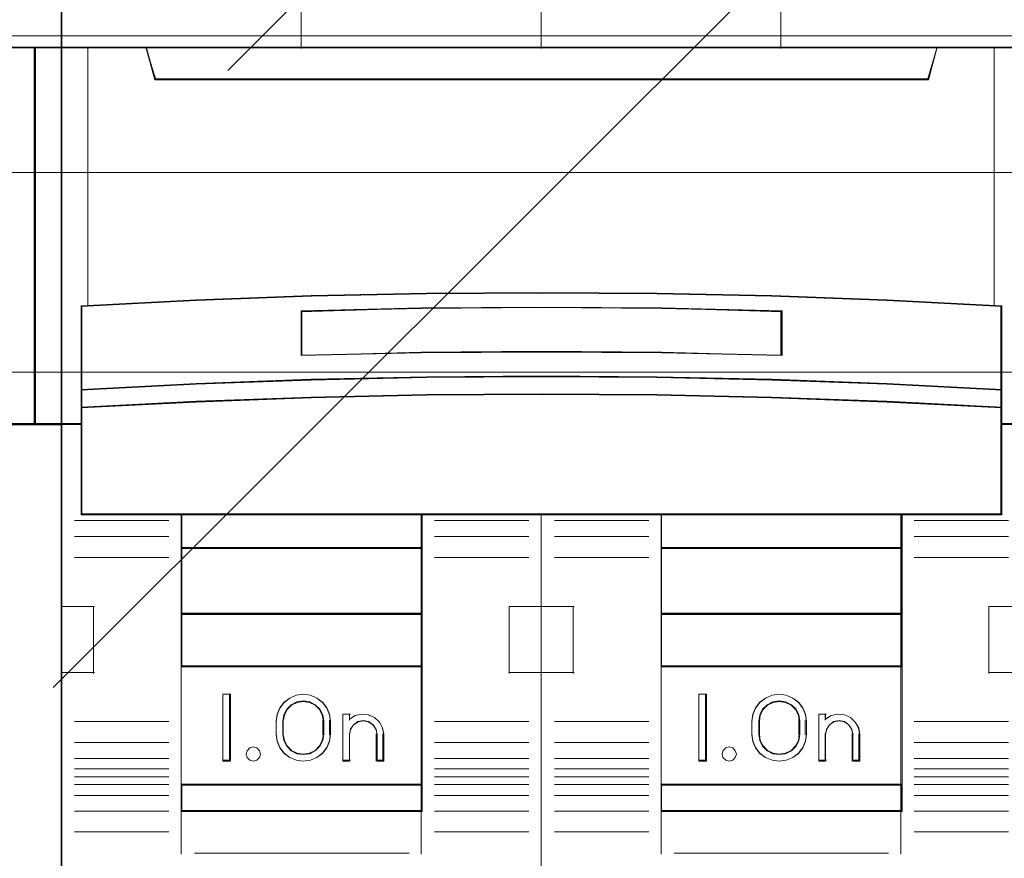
# Model space of a CAD drawing. Header units: millimetres. Extents: x 12819 to 17524, y -4386 to -1138.
# Tile 50 of 94: x 13087.78 to 13091.48, y -4214.84 to -4211.69. Entities that reach past the tile are written whole.
import ezdxf

# ---------------------------------------------------------------- set-up
doc = ezdxf.new("R2010")
doc.units = ezdxf.units.MM
doc.layers.get('0').update_dxf_attribs({"lineweight": 15})
for name, color, linetype, lineweight in [('30', 7, 'Continuous', 15), ('45', 7, 'Continuous', 15), ('50', 7, 'Continuous', 15), ('60', 7, 'Continuous', 15)]:
    doc.layers.add(name, color=color, linetype=linetype, lineweight=lineweight)

# ---------------------------------------------------------------- blocks, each defined once
blk = doc.blocks.new('*U362')
at = {"layer": '60', "color": 253}
for points in [[(380.135744, -184.746816), (325.712738, -239.177273), (329.484378, -225.474677), (266.227126, -288.643388)], [(373.580276, -208.02291), (319.182582, -262.453338), (322.802345, -248.75075), (259.671657, -311.818115)]]:
    blk.add_lwpolyline(points, dxfattribs=at)
blk = doc.blocks.new('*U372')
at = {"layer": '50', "color": 7}
blk.add_lwpolyline([(61.985145, -287.348144), (386.014855, -287.348144), (386.014855, -333.652546), (61.985145, -333.652546), (61.985145, -287.348144)], dxfattribs=at)
blk = doc.blocks.new('*U373')
at = {"layer": '30', "color": 7}
blk.add_lwpolyline([(51.982287, -292.47731), (396.085575, -292.47731), (396.085575, -328.45355), (51.982287, -328.45355), (51.982287, -292.47731)], close=True, dxfattribs=at)
for points in [[(51.982287, -292.47731), (396.085575, -292.47731), (396.085575, -328.45355), (51.982287, -328.45355), (51.982287, -292.47731)], [(51.982287, -299.973955), (396.085575, -299.973955), (396.085575, -320.959157), (51.982287, -320.959157), (51.982287, -299.973955)]]:
    blk.add_lwpolyline(points, dxfattribs=at)
blk = doc.blocks.new('*U378')
at = {"layer": '45', "color": 7}
for points in [[(259.999657, -268.998482), (188.000343, -268.998482), (188.000343, -351.065128), (259.999657, -351.065128), (259.999657, -268.998482)], [(256.504873, -288.957906), (191.496268, -288.957906), (191.173396, -287.771633), (188.000343, -287.771633), (188.000343, -301.951736), (188.746289, -301.951736), (188.746289, -301.322736), (188.746289, -300.649594), (188.746289, -297.504591), (191.101028, -297.267336), (193.455767, -297.10181), (195.816072, -297.019047), (198.181945, -297.019047), (200.54225, -297.10181), (202.896989, -297.267336), (205.251728, -297.504591), (205.251728, -300.649594), (205.251728, -301.322736), (205.251728, -301.951736), (205.997673, -301.951736), (259.004347, -301.951736), (259.004347, -287.771633), (256.827745, -287.771633), (256.504873, -288.957906)], [(258.959106, -287.771633), (258.959106, -301.951736), (259.999657, -301.951736), (259.999657, -287.771633), (258.959106, -287.771633)]]:
    blk.add_lwpolyline(points, close=True, dxfattribs=at)
at = {"layer": '45', "color": 139}
blk.add_lwpolyline([(259.999657, -268.998482), (188.000343, -268.998482), (188.000343, -351.065128), (259.999657, -351.065128), (259.999657, -268.998482)], close=True, dxfattribs=at)
at = {"layer": '45', "color": 59}
for points in [[(259.979298, -269.021008), (188.020702, -269.021008), (188.020702, -351.044855), (259.979298, -351.044855), (259.979298, -269.021008)], [(258.981727, -287.791906), (258.981727, -301.92921), (259.979298, -301.92921), (259.979298, -287.791906), (258.981727, -287.791906)]]:
    blk.add_lwpolyline(points, close=True, dxfattribs=at)
at = {"layer": '45', "color": 139}
for points in [[(188.000343, -287.771633), (259.999657, -287.771633)], [(258.959106, -301.951736), (258.959106, -287.771633)], [(259.999657, -301.906684), (205.239552, -301.906684)]]:
    blk.add_lwpolyline(points, dxfattribs=at)
at = {"layer": '45', "color": 140}
for points in [[(256.504873, -288.957906), (191.496268, -288.957906), (191.173396, -287.771633), (188.000343, -287.771633), (188.000343, -301.951736), (188.746289, -301.951736), (188.746289, -301.322736), (188.746289, -300.649594), (188.746289, -297.504591), (191.101028, -297.267336), (193.455767, -297.10181), (195.816072, -297.019047), (198.181945, -297.019047), (200.54225, -297.10181), (202.896989, -297.267336), (205.251728, -297.504591), (205.251728, -300.649594), (205.251728, -301.322736), (205.251728, -301.951736), (205.997673, -301.951736), (259.004347, -301.951736), (259.004347, -287.771633), (256.827745, -287.771633), (256.504873, -288.957906)], [(256.485948, -288.974599), (191.514622, -288.974599), (191.191935, -287.791906), (188.020702, -287.791906), (188.020702, -301.92921), (188.76622, -301.92921), (188.76622, -301.302108), (188.76622, -300.630999), (188.76622, -297.495488), (191.119608, -297.258949), (193.472997, -297.093922), (195.831949, -297.011409), (198.196465, -297.011409), (200.555417, -297.093922), (202.908805, -297.258949), (205.262194, -297.495488), (205.262194, -300.630999), (205.262194, -301.302108), (205.262194, -301.92921), (206.007711, -301.92921), (258.983989, -301.92921), (258.983989, -287.791906), (256.808634, -287.791906), (256.485948, -288.974599)], [(258.959106, -287.771633), (258.959106, -301.951736), (259.999657, -301.951736), (259.999657, -287.771633), (258.959106, -287.771633)]]:
    blk.add_lwpolyline(points, close=True, dxfattribs=at)
blk = doc.blocks.new('*U379')
at = {"layer": '45', "color": 7}
for points in [[(278.002838, -268.996229), (259.97025, -268.996229), (259.97025, -351.074138), (278.002838, -351.074138), (296.029851, -351.074138), (296.029851, -268.996229), (278.002838, -268.996229)], [(263.479784, -289.001551), (292.53268, -289.001551), (292.856172, -287.77839), (287.022168, -287.77839), (278.003444, -287.77839), (268.990297, -287.77839), (263.150715, -287.77839), (263.479784, -289.001551)], [(286.646418, -300.271667), (290.962632, -300.432902), (295.278845, -300.649735), (295.278845, -297.480637), (290.962632, -297.263804), (286.646418, -297.102569), (282.330205, -297.013612), (278.002839, -296.980253), (273.681049, -297.013612), (269.359259, -297.102569), (265.037469, -297.263804), (260.721256, -297.480637), (260.721256, -300.649735), (265.037469, -300.432902), (269.359259, -300.271667), (273.681049, -300.18271), (278.002839, -300.149351), (282.330205, -300.18271), (286.646418, -300.271667)], [(287.029089, -297.6705), (287.029089, -299.352238), (282.518793, -299.256621), (278.002915, -299.222874), (273.487037, -299.256621), (268.982323, -299.352238), (268.982323, -297.6705), (273.487037, -297.563634), (278.002915, -297.529887), (282.518793, -297.563634), (287.029089, -297.6705)], [(282.518793, -299.256621), (287.029089, -299.352238), (287.029089, -297.6705), (282.518793, -297.563634), (278.002915, -297.529887), (273.487037, -297.563634), (268.982323, -297.6705), (268.982323, -299.352238), (273.487037, -299.256621), (278.002915, -299.222874), (282.518793, -299.256621)], [(286.646418, -300.240931), (282.330205, -300.149977), (278.002839, -300.115869), (273.681049, -300.149977), (269.359259, -300.240931), (265.037469, -300.405785), (260.721256, -300.627485), (260.721256, -301.321009), (265.037469, -301.099309), (269.359259, -300.945824), (273.681049, -300.843501), (278.002839, -300.809393), (282.330205, -300.843501), (286.646418, -300.945824), (290.962632, -301.099309), (295.278845, -301.321009), (295.278845, -300.627485), (290.962632, -300.405785), (286.646418, -300.240931)], [(273.491448, -305.335138), (278.002839, -305.335138), (282.51423, -305.335138), (291.531435, -305.335138), (295.278845, -305.335138), (295.278845, -301.918596), (295.278845, -301.286313), (290.962632, -301.070006), (286.646418, -300.920255), (282.330205, -300.820421), (278.002839, -300.787143), (273.681049, -300.820421), (269.359259, -300.920255), (265.037469, -301.070006), (260.721256, -301.286313), (260.721256, -301.918596), (260.721256, -305.335138), (264.479819, -305.335138), (273.491448, -305.335138)], [(273.517766, -306.596593), (273.517766, -305.296844), (264.476286, -305.296844), (264.476286, -306.596593), (273.517766, -306.596593)], [(282.489121, -306.596593), (291.535125, -306.596593), (291.535125, -305.296844), (282.489121, -305.296844), (282.489121, -306.596593)], [(273.517766, -309.069946), (273.517766, -306.556046), (264.476286, -306.556046), (264.476286, -309.069946), (273.517766, -309.069946)], [(291.535125, -306.556046), (282.489121, -306.556046), (282.489121, -309.069946), (291.535125, -309.069946), (291.535125, -306.556046)], [(273.517766, -309.031651), (264.476286, -309.031651), (264.476286, -311.045474), (273.517766, -311.045474), (273.517766, -309.031651)], [(282.489121, -309.031651), (282.489121, -311.045474), (291.535125, -311.045474), (291.535125, -309.031651), (282.489121, -309.031651)], [(273.517766, -315.48985), (273.517766, -311.004927), (264.476286, -311.004927), (264.476286, -315.48985), (273.517766, -315.48985)], [(282.489121, -311.004927), (282.489121, -315.48985), (291.535125, -315.48985), (291.535125, -311.004927), (282.489121, -311.004927)], [(266.326657, -312.072659), (266.326657, -314.582053), (266.03485, -314.582053), (266.03485, -312.072659), (266.326657, -312.072659)], [(270.045361, -312.821565), (270.079425, -313.078652), (270.079425, -313.581648), (270.045361, -313.838735), (269.943172, -314.079056), (269.784209, -314.291432), (269.568475, -314.44792), (269.324355, -314.54852), (269.051848, -314.582053), (268.796373, -314.54852), (268.552253, -314.44792), (268.336518, -314.291432), (268.171879, -314.079056), (268.075366, -313.838735), (268.041303, -313.581648), (268.041303, -313.078652), (268.075366, -312.821565), (268.171879, -312.575655), (268.336518, -312.368868), (268.552253, -312.21238), (268.796373, -312.106192), (269.051848, -312.072659), (269.324355, -312.106192), (269.568475, -312.21238), (269.784209, -312.368868), (269.943172, -312.575655), (270.045361, -312.821565)], [(269.835122, -313.581899), (269.835122, -313.077317), (269.789379, -312.847452), (269.680742, -312.634406), (269.509209, -312.466212), (269.297651, -312.35969), (269.051787, -312.320444), (268.817359, -312.35969), (268.600083, -312.466212), (268.439986, -312.634406), (268.331348, -312.847452), (268.285606, -313.077317), (268.285606, -313.581899), (268.331348, -313.811764), (268.439986, -314.02481), (268.600083, -314.19861), (268.817359, -314.305133), (269.051787, -314.338772), (269.297651, -314.305133), (269.509209, -314.19861), (269.680742, -314.02481), (269.789379, -313.811764), (269.835122, -313.581899)], [(284.194719, -312.072659), (284.194719, -314.582053), (283.902913, -314.582053), (283.902913, -312.072659), (284.194719, -312.072659)], [(287.647421, -312.368868), (287.812243, -312.575655), (287.908862, -312.821565), (287.942964, -313.078652), (287.942964, -313.581648), (287.908862, -313.838735), (287.812243, -314.079056), (287.647421, -314.291432), (287.431447, -314.44792), (287.187055, -314.54852), (286.925613, -314.582053), (286.658488, -314.54852), (286.414097, -314.44792), (286.198123, -314.291432), (286.038984, -314.079056), (285.936681, -313.838735), (285.90258, -313.581648), (285.90258, -313.078652), (285.936681, -312.821565), (286.038984, -312.575655), (286.198123, -312.368868), (286.414097, -312.21238), (286.658488, -312.106192), (286.925613, -312.072659), (287.187055, -312.106192), (287.431447, -312.21238), (287.647421, -312.368868)], [(286.158193, -313.077317), (286.158193, -313.581899), (286.192553, -313.811764), (286.301359, -314.02481), (286.473159, -314.19861), (286.685044, -314.305133), (286.925563, -314.338772), (287.166083, -314.305133), (287.383695, -314.19861), (287.555494, -314.02481), (287.664301, -313.811764), (287.69866, -313.581899), (287.69866, -313.077317), (287.664301, -312.847452), (287.555494, -312.634406), (287.383695, -312.466212), (287.166083, -312.35969), (286.925563, -312.320444), (286.685044, -312.35969), (286.473159, -312.466212), (286.301359, -312.634406), (286.192553, -312.847452), (286.158193, -313.077317)], [(271.735997, -312.944335), (271.918981, -313.113172), (272.033346, -313.327032), (272.079092, -313.574659), (272.079092, -314.582053), (271.827489, -314.582053), (271.827489, -313.574659), (271.781743, -313.377683), (271.673097, -313.220102), (271.50155, -313.101916), (271.312848, -313.068149), (271.11271, -313.101916), (270.946881, -313.220102), (270.832516, -313.377683), (270.792489, -313.574659), (270.792489, -314.582053), (270.540886, -314.582053), (270.540886, -312.820521), (270.792489, -312.820521), (270.792489, -313.006242), (271.009782, -312.871172), (271.255666, -312.820521), (271.50155, -312.837405), (271.735997, -312.944335)], [(289.781326, -313.113172), (289.907127, -313.327032), (289.947154, -313.574659), (289.947154, -314.582053), (289.689834, -314.582053), (289.689834, -313.574659), (289.644088, -313.377683), (289.535442, -313.220102), (289.375331, -313.101916), (289.175193, -313.068149), (288.975055, -313.101916), (288.814944, -313.220102), (288.706298, -313.377683), (288.660552, -313.574659), (288.660552, -314.582053), (288.408949, -314.582053), (288.408949, -312.820521), (288.660552, -312.820521), (288.660552, -313.006242), (288.877845, -312.871172), (289.123729, -312.820521), (289.375331, -312.837405), (289.60406, -312.944335), (289.781326, -313.113172)], [(267.414861, -314.190551), (267.450904, -314.321052), (267.414861, -314.451552), (267.318749, -314.546462), (267.186594, -314.582053), (267.054439, -314.546462), (266.946312, -314.451552), (266.91027, -314.321052), (266.946312, -314.190551), (267.054439, -314.083778), (267.186594, -314.048187), (267.318749, -314.083778), (267.414861, -314.190551)], [(285.276801, -314.190551), (285.318967, -314.321052), (285.276801, -314.451552), (285.180421, -314.546462), (285.0479, -314.582053), (284.915378, -314.546462), (284.812975, -314.451552), (284.782857, -314.321052), (284.812975, -314.190551), (284.915378, -314.083778), (285.0479, -314.048187), (285.180421, -314.083778), (285.276801, -314.190551)], [(273.517766, -316.47874), (273.517766, -315.449303), (264.476286, -315.449303), (264.476286, -316.47874), (273.517766, -316.47874)], [(291.535125, -315.449303), (282.489121, -315.449303), (282.489121, -316.47874), (291.535125, -316.47874), (291.535125, -315.449303)]]:
    blk.add_lwpolyline(points, close=True, dxfattribs=at)
at = {"layer": '45', "color": 139}
for points in [[(278.002838, -268.996229), (259.97025, -268.996229), (259.97025, -351.074138), (278.002838, -351.074138), (296.029851, -351.074138), (296.029851, -268.996229), (278.002838, -268.996229)], [(273.49676, -305.317118), (278.002835, -305.317118), (282.508911, -305.317118), (291.515492, -305.317118), (295.258487, -305.317118), (295.258487, -301.92765), (295.258487, -301.300378), (290.947359, -301.085785), (286.636231, -300.937221), (282.325103, -300.838178), (278.002835, -300.805164), (273.686138, -300.838178), (269.36944, -300.937221), (265.052742, -301.085785), (260.741614, -301.300378), (260.741614, -301.92765), (260.741614, -305.317118), (264.495749, -305.317118), (273.49676, -305.317118)], [(267.450904, -314.321052), (267.414861, -314.190551), (267.318749, -314.083778), (267.186594, -314.048187), (267.054439, -314.083778), (266.946312, -314.190551), (266.91027, -314.321052), (266.946312, -314.451552), (267.054439, -314.546462), (267.186594, -314.582053), (267.318749, -314.546462), (267.414861, -314.451552), (267.450904, -314.321052)], [(285.318967, -314.321052), (285.276801, -314.190551), (285.180421, -314.083778), (285.0479, -314.048187), (284.915378, -314.083778), (284.812975, -314.190551), (284.782857, -314.321052), (284.812975, -314.451552), (284.915378, -314.546462), (285.0479, -314.582053), (285.180421, -314.546462), (285.276801, -314.451552), (285.318967, -314.321052)]]:
    blk.add_lwpolyline(points, close=True, dxfattribs=at)
at = {"layer": '45', "color": 59}
for points in [[(278.002836, -269.016503), (259.988346, -269.016503), (259.988346, -351.056118), (278.002836, -351.056118), (296.011755, -351.056118), (296.011755, -269.016503), (278.002836, -269.016503)], [(263.479784, -289.001551), (292.53268, -289.001551), (292.856172, -287.77839), (287.022168, -287.77839), (278.003444, -287.77839), (268.990297, -287.77839), (263.150715, -287.77839), (263.479784, -289.001551)], [(263.497455, -288.98353), (292.51274, -288.98353), (292.835813, -287.798664), (287.009361, -287.798664), (278.002313, -287.798664), (269.000834, -287.798664), (263.168812, -287.798664), (263.497455, -288.98353)], [(286.646418, -300.271667), (290.962632, -300.432902), (295.278845, -300.649735), (295.278845, -297.480637), (290.962632, -297.263804), (286.646418, -297.102569), (282.330205, -297.013612), (278.002839, -296.980253), (273.681049, -297.013612), (269.359259, -297.102569), (265.037469, -297.263804), (260.721256, -297.480637), (260.721256, -300.649735), (265.037469, -300.432902), (269.359259, -300.271667), (273.681049, -300.18271), (278.002839, -300.149351), (282.330205, -300.18271), (286.646418, -300.271667)], [(287.029089, -297.6705), (287.029089, -299.352238), (282.518793, -299.256621), (278.002915, -299.222874), (273.487037, -299.256621), (268.982323, -299.352238), (268.982323, -297.6705), (273.487037, -297.563634), (278.002915, -297.529887), (282.518793, -297.563634), (287.029089, -297.6705)], [(282.518793, -299.256621), (287.029089, -299.352238), (287.029089, -297.6705), (282.518793, -297.563634), (278.002915, -297.529887), (273.487037, -297.563634), (268.982323, -297.6705), (268.982323, -299.352238), (273.487037, -299.256621), (278.002915, -299.222874), (282.518793, -299.256621)], [(282.509742, -299.24061), (287.010992, -299.334218), (287.010992, -297.687819), (282.509742, -297.583198), (278.00292, -297.55016), (273.496099, -297.583198), (269.000419, -297.687819), (269.000419, -299.334218), (273.496099, -299.24061), (278.00292, -299.207572), (282.509742, -299.24061)], [(286.646418, -300.240931), (282.330205, -300.149977), (278.002839, -300.115869), (273.681049, -300.149977), (269.359259, -300.240931), (265.037469, -300.405785), (260.721256, -300.627485), (260.721256, -301.321009), (265.037469, -301.099309), (269.359259, -300.945824), (273.681049, -300.843501), (278.002839, -300.809393), (282.330205, -300.843501), (286.646418, -300.945824), (290.962632, -301.099309), (295.278845, -301.321009), (295.278845, -300.627485), (290.962632, -300.405785), (286.646418, -300.240931)], [(286.636231, -300.255211), (282.325103, -300.166978), (278.002835, -300.13389), (273.686138, -300.166978), (269.36944, -300.255211), (265.052742, -300.415135), (260.741614, -300.630205), (260.741614, -301.302988), (265.052742, -301.087918), (269.36944, -300.939024), (273.686138, -300.83976), (278.002835, -300.806673), (282.325103, -300.83976), (286.636231, -300.939024), (290.947359, -301.087918), (295.258487, -301.302988), (295.258487, -300.630205), (290.947359, -300.415135), (286.636231, -300.255211)], [(273.491448, -305.335138), (278.002839, -305.335138), (282.51423, -305.335138), (291.531435, -305.335138), (295.278845, -305.335138), (295.278845, -301.918596), (295.278845, -301.286313), (290.962632, -301.070006), (286.646418, -300.920255), (282.330205, -300.820421), (278.002839, -300.787143), (273.681049, -300.820421), (269.359259, -300.920255), (265.037469, -301.070006), (260.721256, -301.286313), (260.721256, -301.918596), (260.721256, -305.335138), (264.479819, -305.335138), (273.491448, -305.335138)], [(273.517766, -306.596593), (273.517766, -305.296844), (264.476286, -305.296844), (264.476286, -306.596593), (273.517766, -306.596593)], [(282.489121, -306.596593), (291.535125, -306.596593), (291.535125, -305.296844), (282.489121, -305.296844), (282.489121, -306.596593)], [(273.497407, -306.57632), (273.497407, -305.314865), (264.494383, -305.314865), (264.494383, -306.57632), (273.497407, -306.57632)], [(282.507218, -306.57632), (291.517029, -306.57632), (291.517029, -305.314865), (282.507218, -305.314865), (282.507218, -306.57632)], [(273.517766, -309.069946), (273.517766, -306.556046), (264.476286, -306.556046), (264.476286, -309.069946), (273.517766, -309.069946)], [(273.497407, -309.051925), (273.497407, -306.574067), (264.494383, -306.574067), (264.494383, -309.051925), (273.497407, -309.051925)], [(291.535125, -306.556046), (282.489121, -306.556046), (282.489121, -309.069946), (291.535125, -309.069946), (291.535125, -306.556046)], [(291.517029, -306.574067), (282.507218, -306.574067), (282.507218, -309.051925), (291.517029, -309.051925), (291.517029, -306.574067)], [(273.517766, -309.031651), (264.476286, -309.031651), (264.476286, -311.045474), (273.517766, -311.045474), (273.517766, -309.031651)], [(273.497407, -309.049672), (264.494383, -309.049672), (264.494383, -311.027453), (273.497407, -311.027453), (273.497407, -309.049672)], [(282.489121, -309.031651), (282.489121, -311.045474), (291.535125, -311.045474), (291.535125, -309.031651), (282.489121, -309.031651)], [(282.507218, -309.049672), (282.507218, -311.027453), (291.517029, -311.027453), (291.517029, -309.049672), (282.507218, -309.049672)], [(273.517766, -315.48985), (273.517766, -311.004927), (264.476286, -311.004927), (264.476286, -315.48985), (273.517766, -315.48985)], [(282.489121, -311.004927), (282.489121, -315.48985), (291.535125, -315.48985), (291.535125, -311.004927), (282.489121, -311.004927)], [(266.326657, -312.072659), (266.326657, -314.582053), (266.03485, -314.582053), (266.03485, -312.072659), (266.326657, -312.072659)], [(270.045361, -312.821565), (270.079425, -313.078652), (270.079425, -313.581648), (270.045361, -313.838735), (269.943172, -314.079056), (269.784209, -314.291432), (269.568475, -314.44792), (269.324355, -314.54852), (269.051848, -314.582053), (268.796373, -314.54852), (268.552253, -314.44792), (268.336518, -314.291432), (268.171879, -314.079056), (268.075366, -313.838735), (268.041303, -313.581648), (268.041303, -313.078652), (268.075366, -312.821565), (268.171879, -312.575655), (268.336518, -312.368868), (268.552253, -312.21238), (268.796373, -312.106192), (269.051848, -312.072659), (269.324355, -312.106192), (269.568475, -312.21238), (269.784209, -312.368868), (269.943172, -312.575655), (270.045361, -312.821565)], [(269.835122, -313.581899), (269.835122, -313.077317), (269.789379, -312.847452), (269.680742, -312.634406), (269.509209, -312.466212), (269.297651, -312.35969), (269.051787, -312.320444), (268.817359, -312.35969), (268.600083, -312.466212), (268.439986, -312.634406), (268.331348, -312.847452), (268.285606, -313.077317), (268.285606, -313.581899), (268.331348, -313.811764), (268.439986, -314.02481), (268.600083, -314.19861), (268.817359, -314.305133), (269.051787, -314.338772), (269.297651, -314.305133), (269.509209, -314.19861), (269.680742, -314.02481), (269.789379, -313.811764), (269.835122, -313.581899)], [(284.194719, -312.072659), (284.194719, -314.582053), (283.902913, -314.582053), (283.902913, -312.072659), (284.194719, -312.072659)], [(287.647421, -312.368868), (287.812243, -312.575655), (287.908862, -312.821565), (287.942964, -313.078652), (287.942964, -313.581648), (287.908862, -313.838735), (287.812243, -314.079056), (287.647421, -314.291432), (287.431447, -314.44792), (287.187055, -314.54852), (286.925613, -314.582053), (286.658488, -314.54852), (286.414097, -314.44792), (286.198123, -314.291432), (286.038984, -314.079056), (285.936681, -313.838735), (285.90258, -313.581648), (285.90258, -313.078652), (285.936681, -312.821565), (286.038984, -312.575655), (286.198123, -312.368868), (286.414097, -312.21238), (286.658488, -312.106192), (286.925613, -312.072659), (287.187055, -312.106192), (287.431447, -312.21238), (287.647421, -312.368868)], [(286.158193, -313.077317), (286.158193, -313.581899), (286.192553, -313.811764), (286.301359, -314.02481), (286.473159, -314.19861), (286.685044, -314.305133), (286.925563, -314.338772), (287.166083, -314.305133), (287.383695, -314.19861), (287.555494, -314.02481), (287.664301, -313.811764), (287.69866, -313.581899), (287.69866, -313.077317), (287.664301, -312.847452), (287.555494, -312.634406), (287.383695, -312.466212), (287.166083, -312.35969), (286.925563, -312.320444), (286.685044, -312.35969), (286.473159, -312.466212), (286.301359, -312.634406), (286.192553, -312.847452), (286.158193, -313.077317)], [(269.817025, -313.577394), (269.817025, -313.081822), (269.772351, -312.856062), (269.666251, -312.646821), (269.498725, -312.48163), (269.292109, -312.37701), (269.051988, -312.338465), (268.823035, -312.37701), (268.610834, -312.48163), (268.454476, -312.646821), (268.348376, -312.856062), (268.303703, -313.081822), (268.303703, -313.577394), (268.348376, -313.803154), (268.454476, -314.012396), (268.610834, -314.183093), (268.823035, -314.287713), (269.051988, -314.320751), (269.292109, -314.287713), (269.498725, -314.183093), (269.666251, -314.012396), (269.772351, -313.803154), (269.817025, -313.577394)], [(286.178552, -313.081822), (286.178552, -313.577394), (286.212003, -313.803154), (286.317934, -314.012396), (286.485192, -314.183093), (286.691477, -314.287713), (286.925639, -314.320751), (287.159801, -314.287713), (287.371661, -314.183093), (287.53892, -314.012396), (287.64485, -313.803154), (287.678302, -313.577394), (287.678302, -313.081822), (287.64485, -312.856062), (287.53892, -312.646821), (287.371661, -312.48163), (287.159801, -312.37701), (286.925639, -312.338465), (286.691477, -312.37701), (286.485192, -312.48163), (286.317934, -312.646821), (286.212003, -312.856062), (286.178552, -313.081822)], [(271.735997, -312.944335), (271.918981, -313.113172), (272.033346, -313.327032), (272.079092, -313.574659), (272.079092, -314.582053), (271.827489, -314.582053), (271.827489, -313.574659), (271.781743, -313.377683), (271.673097, -313.220102), (271.50155, -313.101916), (271.312848, -313.068149), (271.11271, -313.101916), (270.946881, -313.220102), (270.832516, -313.377683), (270.792489, -313.574659), (270.792489, -314.582053), (270.540886, -314.582053), (270.540886, -312.820521), (270.792489, -312.820521), (270.792489, -313.006242), (271.009782, -312.871172), (271.255666, -312.820521), (271.50155, -312.837405), (271.735997, -312.944335)], [(289.781326, -313.113172), (289.907127, -313.327032), (289.947154, -313.574659), (289.947154, -314.582053), (289.689834, -314.582053), (289.689834, -313.574659), (289.644088, -313.377683), (289.535442, -313.220102), (289.375331, -313.101916), (289.175193, -313.068149), (288.975055, -313.101916), (288.814944, -313.220102), (288.706298, -313.377683), (288.660552, -313.574659), (288.660552, -314.582053), (288.408949, -314.582053), (288.408949, -312.820521), (288.660552, -312.820521), (288.660552, -313.006242), (288.877845, -312.871172), (289.123729, -312.820521), (289.375331, -312.837405), (289.60406, -312.944335), (289.781326, -313.113172)], [(267.414861, -314.190551), (267.450904, -314.321052), (267.414861, -314.451552), (267.318749, -314.546462), (267.186594, -314.582053), (267.054439, -314.546462), (266.946312, -314.451552), (266.91027, -314.321052), (266.946312, -314.190551), (267.054439, -314.083778), (267.186594, -314.048187), (267.318749, -314.083778), (267.414861, -314.190551)], [(285.276801, -314.190551), (285.318967, -314.321052), (285.276801, -314.451552), (285.180421, -314.546462), (285.0479, -314.582053), (284.915378, -314.546462), (284.812975, -314.451552), (284.782857, -314.321052), (284.812975, -314.190551), (284.915378, -314.083778), (285.0479, -314.048187), (285.180421, -314.083778), (285.276801, -314.190551)], [(273.517766, -316.47874), (273.517766, -315.449303), (264.476286, -315.449303), (264.476286, -316.47874), (273.517766, -316.47874)], [(273.497407, -316.460719), (273.497407, -315.467324), (264.494383, -315.467324), (264.494383, -316.460719), (273.497407, -316.460719)], [(291.535125, -315.449303), (282.489121, -315.449303), (282.489121, -316.47874), (291.535125, -316.47874), (291.535125, -315.449303)], [(291.517029, -315.467324), (282.507218, -315.467324), (282.507218, -316.460719), (291.517029, -316.460719), (291.517029, -315.467324)]]:
    blk.add_lwpolyline(points, close=True, dxfattribs=at)
at = {"layer": '45', "color": 139}
for points in [[(277.983085, -287.818937), (277.983085, -268.996229)], [(268.982323, -280.558814), (268.982323, -287.818937)], [(286.988372, -280.558814), (286.988372, -287.818937)], [(259.97025, -287.77839), (296.029851, -287.77839)], [(263.150715, -287.77839), (263.519432, -289.001551)], [(292.856172, -287.77839), (292.491979, -289.001551)], [(263.478715, -288.961004), (292.532696, -288.961004)], [(295.278845, -297.514118), (290.962632, -297.282777), (286.646418, -297.110753), (282.330205, -297.015844), (278.002839, -296.980253), (273.681049, -297.015844), (269.359259, -297.110753), (265.037469, -297.282777), (260.721256, -297.514118)], [(260.721256, -297.475824), (260.721256, -305.335138)], [(287.029089, -297.707842), (282.518793, -297.572596), (278.002915, -297.529887), (273.487037, -297.572596), (268.982323, -297.707842)], [(295.238128, -305.335138), (295.238128, -297.475824)], [(268.982323, -299.352238), (268.982323, -297.667295)], [(286.988372, -299.352238), (286.988372, -297.667295)], [(287.029089, -299.352238), (282.518793, -299.229031), (278.002915, -299.185546), (273.487037, -299.229031), (268.982323, -299.352238)], [(295.278845, -300.649735), (290.962632, -300.418393), (286.646418, -300.24637), (282.330205, -300.15146), (278.002839, -300.115869), (273.681049, -300.15146), (269.359259, -300.24637), (265.037469, -300.418393), (260.721256, -300.649735)], [(295.278845, -301.321009), (290.962632, -301.089667), (286.646418, -300.929507), (282.330205, -300.822734), (278.002839, -300.787143), (273.681049, -300.822734), (269.359259, -300.929507), (265.037469, -301.089667), (260.721256, -301.321009)], [(260.761973, -301.908937), (259.97025, -301.908937)], [(296.029851, -301.908937), (295.238128, -301.908937)], [(295.278845, -305.296844), (260.721256, -305.296844)], [(264.476286, -305.296844), (264.476286, -316.47874)], [(264.476286, -305.296844), (273.517766, -305.296844)], [(273.477049, -305.296844), (273.477049, -316.47874)], [(277.983085, -351.074138), (277.983085, -305.296844)], [(282.489121, -305.296844), (282.489121, -316.47874)], [(282.489121, -305.296844), (291.535125, -305.296844)], [(291.494408, -305.296844), (291.494408, -316.47874)], [(264.014825, -305.549135), (260.470166, -305.549135)], [(273.983751, -305.549135), (277.521623, -305.549135)], [(282.02766, -305.549135), (278.489788, -305.549135)], [(291.996587, -305.549135), (295.534459, -305.549135)], [(264.014825, -306.148326), (260.470166, -306.148326)], [(273.983751, -306.148326), (277.521623, -306.148326)], [(282.02766, -306.148326), (278.489788, -306.148326)], [(291.996587, -306.148326), (295.534459, -306.148326)], [(264.476286, -306.556046), (273.517766, -306.556046)], [(282.489121, -306.556046), (291.535125, -306.556046)], [(264.014825, -306.936735), (260.470166, -306.936735)], [(273.983751, -306.936735), (277.521623, -306.936735)], [(282.02766, -306.936735), (278.489788, -306.936735)], [(291.996587, -306.936735), (295.534459, -306.936735)], [(259.97025, -308.777108), (261.21891, -308.777108)], [(261.178193, -308.777108), (261.178193, -311.29326)], [(276.78419, -311.29326), (276.78419, -308.777108)], [(276.78419, -308.777108), (278.023802, -308.777108)], [(277.983085, -308.777108), (279.224959, -308.777108)], [(279.186504, -308.777108), (279.186504, -311.29326)], [(294.792501, -311.29326), (294.792501, -308.777108)], [(294.792501, -308.777108), (296.029851, -308.777108)], [(264.476286, -309.031651), (273.517766, -309.031651)], [(282.489121, -309.031651), (291.535125, -309.031651)], [(264.476286, -311.004927), (273.517766, -311.004927)], [(282.489121, -311.004927), (291.535125, -311.004927)], [(259.97025, -311.252713), (261.21891, -311.252713)], [(276.78419, -311.252713), (278.023802, -311.252713)], [(277.983085, -311.252713), (279.224959, -311.252713)], [(294.792501, -311.252713), (296.029851, -311.252713)], [(266.326657, -312.072659), (266.03485, -312.072659)], [(266.03485, -312.072659), (266.03485, -314.582053)], [(266.285939, -312.072659), (266.285939, -314.582053)], [(270.079425, -313.102096), (270.045361, -312.839017), (269.943172, -312.587377), (269.784209, -312.375771), (269.568475, -312.215636), (269.324355, -312.106973), (269.051848, -312.072659), (268.796373, -312.106973), (268.552253, -312.215636), (268.336518, -312.375771), (268.171879, -312.587377), (268.075366, -312.839017), (268.041303, -313.102096)], [(269.835122, -313.102096), (269.789379, -312.864705), (269.680742, -312.644685), (269.509209, -312.470985), (269.297651, -312.360974), (269.051787, -312.320444), (268.817359, -312.360974), (268.600083, -312.470985), (268.439986, -312.644685), (268.331348, -312.864705), (268.285606, -313.102096)], [(284.194719, -312.072659), (283.902913, -312.072659)], [(283.902913, -312.072659), (283.902913, -314.582053)], [(284.154002, -312.072659), (284.154002, -314.582053)], [(287.942964, -313.102096), (287.908862, -312.839017), (287.812243, -312.587377), (287.647421, -312.375771), (287.431447, -312.215636), (287.187055, -312.106973), (286.925613, -312.072659), (286.658488, -312.106973), (286.414097, -312.215636), (286.198123, -312.375771), (286.038984, -312.587377), (285.936681, -312.839017), (285.90258, -313.102096)], [(287.69866, -313.102096), (287.664301, -312.864705), (287.555494, -312.644685), (287.383695, -312.470985), (287.166083, -312.360974), (286.925563, -312.320444), (286.685044, -312.360974), (286.473159, -312.470985), (286.301359, -312.644685), (286.192553, -312.864705), (286.158193, -313.102096)], [(268.041303, -313.597667), (268.041303, -313.061549)], [(268.285606, -313.597667), (268.285606, -313.061549)], [(269.794404, -313.597667), (269.794404, -313.061549)], [(270.04097, -313.597667), (270.04097, -313.061549)], [(270.540886, -312.820521), (270.825907, -312.820521)], [(270.540886, -312.820521), (270.540886, -314.582053)], [(270.787452, -312.820521), (270.787452, -313.041276)], [(272.079092, -313.597667), (272.033167, -313.342485), (271.918354, -313.1221), (271.734654, -312.948112), (271.499289, -312.83792), (271.252442, -312.820521), (271.005595, -312.872718), (270.787452, -313.011908)], [(271.834788, -313.597667), (271.788497, -313.389177), (271.678556, -313.222385), (271.504964, -313.09729), (271.314013, -313.061549), (271.111489, -313.09729), (270.943684, -313.222385), (270.827956, -313.389177), (270.787452, -313.597667)], [(285.90258, -313.597667), (285.90258, -313.061549)], [(286.158193, -313.597667), (286.158193, -313.061549)], [(287.657943, -313.597667), (287.657943, -313.061549)], [(287.902246, -313.597667), (287.902246, -313.061549)], [(288.408949, -312.820521), (288.69397, -312.820521)], [(288.408949, -312.820521), (288.408949, -314.582053)], [(288.655515, -312.820521), (288.655515, -313.041276)], [(289.947154, -313.597667), (289.90697, -313.342485), (289.780676, -313.1221), (289.602717, -312.948112), (289.373092, -312.83792), (289.120505, -312.820521), (288.873658, -312.872718), (288.655515, -313.011908)], [(289.696065, -313.597667), (289.649818, -313.389177), (289.539983, -313.222385), (289.378119, -313.09729), (289.17579, -313.061549), (288.973461, -313.09729), (288.811597, -313.222385), (288.701761, -313.389177), (288.655515, -313.597667)], [(264.014825, -313.095338), (260.470166, -313.095338)], [(273.983751, -313.095338), (277.521623, -313.095338)], [(282.02766, -313.095338), (278.489788, -313.095338)], [(291.996587, -313.095338), (295.534459, -313.095338)], [(268.041303, -313.557121), (268.075366, -313.820511), (268.171879, -314.066724), (268.336518, -314.284307), (268.552253, -314.444632), (268.796373, -314.547697), (269.051848, -314.582053), (269.324355, -314.547697), (269.568475, -314.444632), (269.784209, -314.284307), (269.943172, -314.066724), (270.045361, -313.820511), (270.079425, -313.557121)], [(268.285606, -313.557121), (268.331348, -313.794511), (268.439986, -314.014531), (268.600083, -314.194022), (268.817359, -314.304032), (269.051787, -314.338772), (269.297651, -314.304032), (269.509209, -314.194022), (269.680742, -314.014531), (269.789379, -313.794511), (269.835122, -313.557121)], [(270.787452, -313.557121), (270.787452, -314.582053)], [(271.794071, -313.557121), (271.794071, -314.582053)], [(272.040636, -313.557121), (272.040636, -314.582053)], [(285.90258, -313.557121), (285.936681, -313.820511), (286.038984, -314.066724), (286.198123, -314.284307), (286.414097, -314.444632), (286.658488, -314.547697), (286.925613, -314.582053), (287.187055, -314.547697), (287.431447, -314.444632), (287.647421, -314.284307), (287.812243, -314.066724), (287.908862, -313.820511), (287.942964, -313.557121)], [(286.158193, -313.557121), (286.192553, -313.794511), (286.301359, -314.014531), (286.473159, -314.194022), (286.685044, -314.304032), (286.925563, -314.338772), (287.166083, -314.304032), (287.383695, -314.194022), (287.555494, -314.014531), (287.664301, -313.794511), (287.69866, -313.557121)], [(288.655515, -313.557121), (288.655515, -314.582053)], [(289.65761, -313.557121), (289.65761, -314.582053)], [(289.908699, -313.557121), (289.908699, -314.582053)], [(264.014825, -313.881495), (260.470166, -313.881495)], [(273.983751, -313.881495), (277.521623, -313.881495)], [(282.02766, -313.881495), (278.489788, -313.881495)], [(291.996587, -313.881495), (295.534459, -313.881495)], [(264.014825, -314.480686), (260.470166, -314.480686)], [(266.326657, -314.541506), (266.03485, -314.541506)], [(270.540886, -314.541506), (270.825907, -314.541506)], [(271.794071, -314.541506), (272.079092, -314.541506)], [(273.983751, -314.480686), (277.521623, -314.480686)], [(282.02766, -314.480686), (278.489788, -314.480686)], [(284.194719, -314.541506), (283.902913, -314.541506)], [(288.408949, -314.541506), (288.69397, -314.541506)], [(289.65761, -314.541506), (289.947154, -314.541506)], [(291.996587, -314.480686), (295.534459, -314.480686)], [(264.014825, -314.872638), (260.470166, -314.872638)], [(273.983751, -314.872638), (277.521623, -314.872638)], [(282.02766, -314.872638), (278.489788, -314.872638)], [(291.996587, -314.872638), (295.534459, -314.872638)], [(264.014825, -315.169981), (260.470166, -315.169981)], [(273.983751, -315.169981), (277.521623, -315.169981)], [(282.02766, -315.169981), (278.489788, -315.169981)], [(291.996587, -315.169981), (295.534459, -315.169981)], [(264.014825, -315.465071), (260.470166, -315.465071)], [(264.476286, -315.449303), (273.517766, -315.449303)], [(273.983751, -315.465071), (277.521623, -315.465071)], [(282.02766, -315.465071), (278.489788, -315.465071)], [(282.489121, -315.449303), (291.535125, -315.449303)], [(291.996587, -315.465071), (295.534459, -315.465071)], [(264.014825, -315.868286), (260.470166, -315.868286)], [(273.983751, -315.868286), (277.521623, -315.868286)], [(282.02766, -315.868286), (278.489788, -315.868286)], [(291.996587, -315.868286), (295.534459, -315.868286)], [(264.014825, -316.456214), (260.470166, -316.456214)], [(264.476286, -316.440446), (273.517766, -316.440446)], [(264.476286, -316.440446), (264.476286, -318.073579)], [(273.477049, -316.440446), (273.477049, -318.073579)], [(273.983751, -316.456214), (277.521623, -316.456214)], [(282.02766, -316.456214), (278.489788, -316.456214)], [(282.489121, -316.440446), (291.535125, -316.440446)], [(282.489121, -316.440446), (282.489121, -318.073579)], [(291.494408, -316.440446), (291.494408, -318.073579)], [(291.996587, -316.456214), (295.534459, -316.456214)], [(264.014825, -317.242371), (260.470166, -317.242371)], [(273.983751, -317.242371), (277.521623, -317.242371)], [(282.02766, -317.242371), (278.489788, -317.242371)], [(291.996587, -317.242371), (295.534459, -317.242371)], [(264.976203, -318.035285), (273.026897, -318.035285)], [(282.984514, -318.035285), (291.028422, -318.035285)]]:
    blk.add_lwpolyline(points, dxfattribs=at)
at = {"layer": '45', "color": 7}
blk.add_lwpolyline([(296.029851, -287.77839), (295.031758, -287.77839), (295.031758, -287.77839), (292.851566, -287.77839), (292.528161, -288.964183), (263.483092, -288.964183), (263.154111, -287.77839), (260.973919, -287.77839), (259.97025, -287.77839), (259.97025, -301.947231), (260.723002, -301.947231), (260.723002, -301.318485), (260.723002, -300.645617), (260.723002, -297.501888), (265.038779, -297.286791), (269.360132, -297.126847), (273.681485, -297.038602), (278.002838, -297.00551), (282.329768, -297.038602), (286.645545, -297.126847), (290.961322, -297.286791), (295.277099, -297.501888), (295.277099, -300.645617), (295.277099, -301.318485), (295.277099, -301.947231), (296.029851, -301.947231)], dxfattribs=at)
at = {"layer": '45', "color": 140}
for points in [[(296.029851, -287.77839), (295.031758, -287.77839), (295.031758, -287.77839), (292.851566, -287.77839), (292.528161, -288.964183), (263.483092, -288.964183), (263.154111, -287.77839), (260.973919, -287.77839), (259.97025, -287.77839), (259.97025, -301.947231), (260.723002, -301.947231), (260.723002, -301.318485), (260.723002, -300.645617), (260.723002, -297.501888), (265.038779, -297.286791), (269.360132, -297.126847), (273.681485, -297.038602), (278.002838, -297.00551), (282.329768, -297.038602), (286.645545, -297.126847), (290.961322, -297.286791), (295.277099, -297.501888), (295.277099, -300.645617), (295.277099, -301.318485), (295.277099, -301.947231), (296.029851, -301.947231)], [(260.972345, -287.77839), (260.972345, -297.49835)], [(294.993825, -297.49835), (294.993825, -287.77839)]]:
    blk.add_lwpolyline(points, dxfattribs=at)
at = {"layer": '45', "color": 59}
blk.add_lwpolyline([(296.011755, -287.798664), (295.014663, -287.798664), (295.014663, -287.798664), (292.836659, -287.798664), (292.513579, -288.981251), (263.497662, -288.981251), (263.169012, -287.798664), (260.991008, -287.798664), (259.988346, -287.798664), (259.988346, -301.92921), (260.740343, -301.92921), (260.740343, -301.302164), (260.740343, -300.631114), (260.740343, -297.495882), (265.051788, -297.281366), (269.368804, -297.121854), (273.68582, -297.033848), (278.002836, -297.000845), (282.325422, -297.033848), (286.636867, -297.121854), (290.948313, -297.281366), (295.259758, -297.495882), (295.259758, -300.631114), (295.259758, -301.302164), (295.259758, -301.92921), (296.011755, -301.92921)], dxfattribs=at)

msp = doc.modelspace()

# ---------------------------------------------------------------- block references
at = {"xscale": 0.1000000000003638, "yscale": 0.1000000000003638, "zscale": 0.1000000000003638}
for name in ['*U362', '*U373', '*U372', '*U378', '*U379']:
    msp.add_blockref(name, (13061.9398, -4183.0131), dxfattribs=at)

doc.saveas('drawing.dxf')
